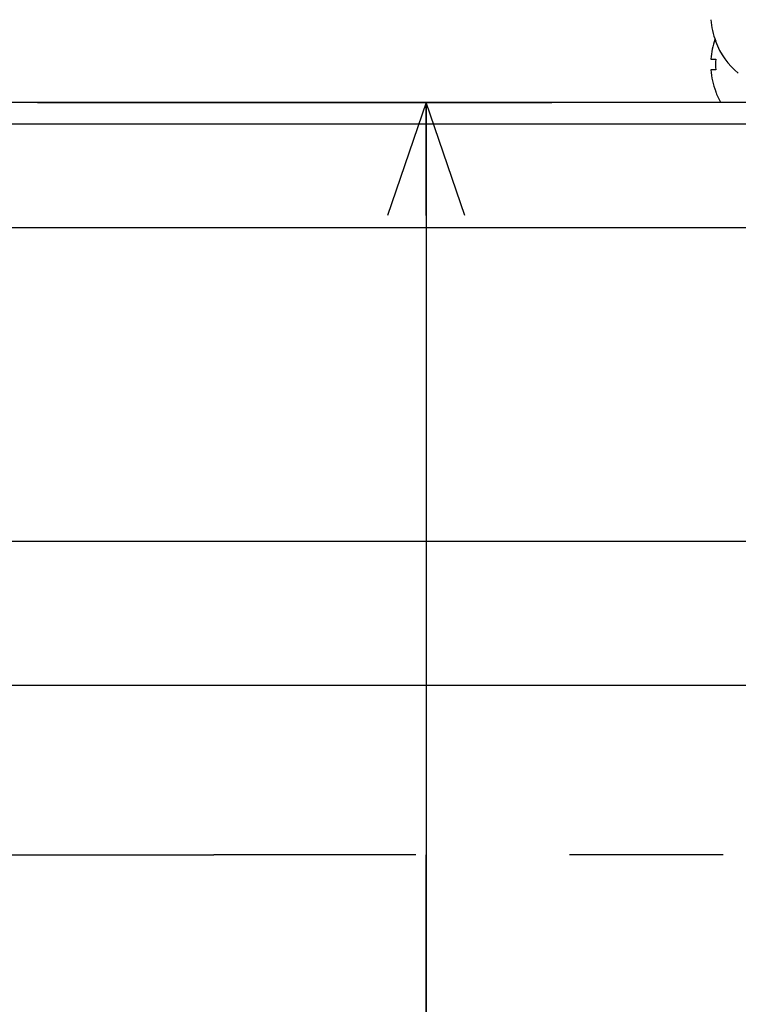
# Model space of a CAD drawing. Extents: x 0 to 594, y 0 to 420.
# Tile 60 of 67: x 329 to 340, y 351 to 366. Entities that reach past the tile are written whole.
import ezdxf

# ---------------------------------------------------------------- set-up
doc = ezdxf.new("R2010")
doc.units = 0
doc.header["$LTSCALE"] = 32.67
doc.linetypes.add('CENTER', pattern=[0.6, 0.375, -0.075, 0.075, -0.075])
doc.layers.get('0').update_dxf_attribs({"linetype": 'CONTINUOUS'})
doc.layers.add('DEFAULT_1', color=7, linetype='CENTER')
doc.layers.add('DRIV_DIM', color=7, linetype='CONTINUOUS')
doc.styles.get("Standard").update_dxf_attribs({"font": 'txt', "width": 0.8})
doc.dimstyles.new('DIMSTYLE_2', dxfattribs={"dimtxt": 3.8, "dimasz": 1.8, "dimexe": 0.18, "dimexo": 0.0625, "dimgap": 0.09, "dimtad": 1, "dimdec": 0, "dimlfac": 5, "dimtxsty": 'STANDARD', "dimblk": 'OPEN', "dimblk1": 'OPEN', "dimblk2": 'OPEN', "dimcen": 0.09, "dimazin": 3, "dimtfac": 1, "dimtdec": 0, "dimtofl": 0, "dimtmove": 0, "dimatfit": 3, "dimtolj": 1})

# ---------------------------------------------------------------- blocks, each defined once
blk = doc.blocks.new('_OPEN')
at = {"color": 0, "linetype": 'BYBLOCK'}
for p, q in [((0, 0), (-1, 0.342)), ((-1, -0.342), (0, 0)), ((-1, 0), (0, 0))]:
    blk.add_line(p, q, dxfattribs=at)
blk = doc.blocks.new('*D18')
at = {"layer": 'DRIV_DIM', "color": 2, "linetype": 'CONTINUOUS'}
for p, q in [((243.42, 354.622), (243.42, 393.052)), ((390.218, 361.022), (390.218, 393.052)), ((243.42, 391.052), (316.819, 391.052)), ((390.218, 391.052), (316.819, 391.052))]:
    blk.add_line(p, q, dxfattribs=at)
at = {"layer": 'DRIV_DIM', "color": 2, "linetype": 'CONTINUOUS', "xscale": 1.8, "yscale": 1.8, "zscale": 1.8, "rotation": 180}
blk.add_blockref('_OPEN', (243.42, 391.052), dxfattribs=at)
at = {"layer": 'DRIV_DIM', "color": 2, "linetype": 'CONTINUOUS', "xscale": 1.8, "yscale": 1.8, "zscale": 1.8}
blk.add_blockref('_OPEN', (390.218, 391.052), dxfattribs=at)
blk = doc.blocks.new('*D21')
at = {"layer": 'DRIV_DIM', "color": 2, "linetype": 'CONTINUOUS'}
for p, q in [((329.183, 365.116), (337.384, 365.116)), ((335.384, 365.116), (335.384, 353.122)), ((335.384, 341.128), (335.384, 353.122)), ((335.384, 353.122), (335.384, 322.735)), ((329.278, 341.128), (337.384, 341.128))]:
    blk.add_line(p, q, dxfattribs=at)
at = {"layer": 'DRIV_DIM', "color": 2, "linetype": 'CONTINUOUS', "xscale": 1.8, "yscale": 1.8, "zscale": 1.8}
for p, rotation in [((335.384, 365.116), 90), ((335.384, 341.128), 270)]:
    blk.add_blockref('_OPEN', p, dxfattribs=dict(at, rotation=rotation))

msp = doc.modelspace()

# ---------------------------------------------------------------- linework, layer by layer
at = {"color": 7, "linetype": 'CONTINUOUS'}
for p, q in [((339.99908, 366.09197), (339.99583, 366.09197)), ((339.92362, 365.80797), (339.99908, 365.80797)), ((339.99908, 365.63597), (339.92362, 365.63597)), ((339.99908, 365.29197), (339.99583, 365.29197)), ((317.89981, 365.12185), (366.81754, 365.12185)), ((366.81754, 365.11589), (317.92122, 365.11589)), ((377.81754, 355.82197), (312.81754, 355.82197))]:
    msp.add_line(p, q, dxfattribs=at)
at = {"color": 9, "linetype": 'CONTINUOUS'}
for p, q in [((319.03338, 364.77364), (366.81754, 364.77364)), ((322.13414, 363.12456), (366.81754, 363.12456)), ((326.1468, 358.12197), (366.81754, 358.12197))]:
    msp.add_line(p, q, dxfattribs=at)
at = {"color": 7, "linetype": 'CONTINUOUS'}
for centre, radius, start, end in [((341.13754, 366.52197), 1.21697, 184.052333, 200.691618), ((341.13754, 365.72197), 1.21697, 160.838904, 175.947667), ((341.13754, 366.52197), 1.22, 200.685619, 230.398073), ((341.13754, 365.72197), 1.14171, 175.680066, 184.319934), ((341.13754, 365.72197), 1.21697, 184.052333, 200.691618), ((341.13754, 365.72197), 1.22, 200.685619, 209.503942)]:
    msp.add_arc(centre, radius, start, end, dxfattribs=at)
at = {"layer": 'DEFAULT_1', "color": 7, "linetype": 'CENTER'}
for p in [(321.37421, 353.12197), (354.81754, 353.12197)]:
    msp.add_line(p, (331.99762, 353.12197), dxfattribs=at)

# ---------------------------------------------------------------- dimensions: what is measured, and where the dimension line sits
at = {"layer": 'DRIV_DIM', "color": 2, "linetype": 'CONTINUOUS'}
for base, p1, p2, angle, picture, middle in [((243.42009, 391.05176), (390.21754, 361.02197), (243.42009, 354.62197), 180, '*D18', (308.44531, 392.00176)), ((335.38403, 341.12837), (329.18328, 365.11588), (329.27763, 341.12837), 270, '*D21', (334.43403, 322.73502))]:
    dim = msp.add_linear_dim(base=base, p1=p1, p2=p2, angle=angle, text='｡ﾊ<>｡ﾋ', dimstyle='DIMSTYLE_2', dxfattribs=at)
    dim.commit()
    dim.dimension.update_dxf_attribs({"geometry": picture, "text_midpoint": middle, "dimtype": 160})

doc.saveas('drawing.dxf')
